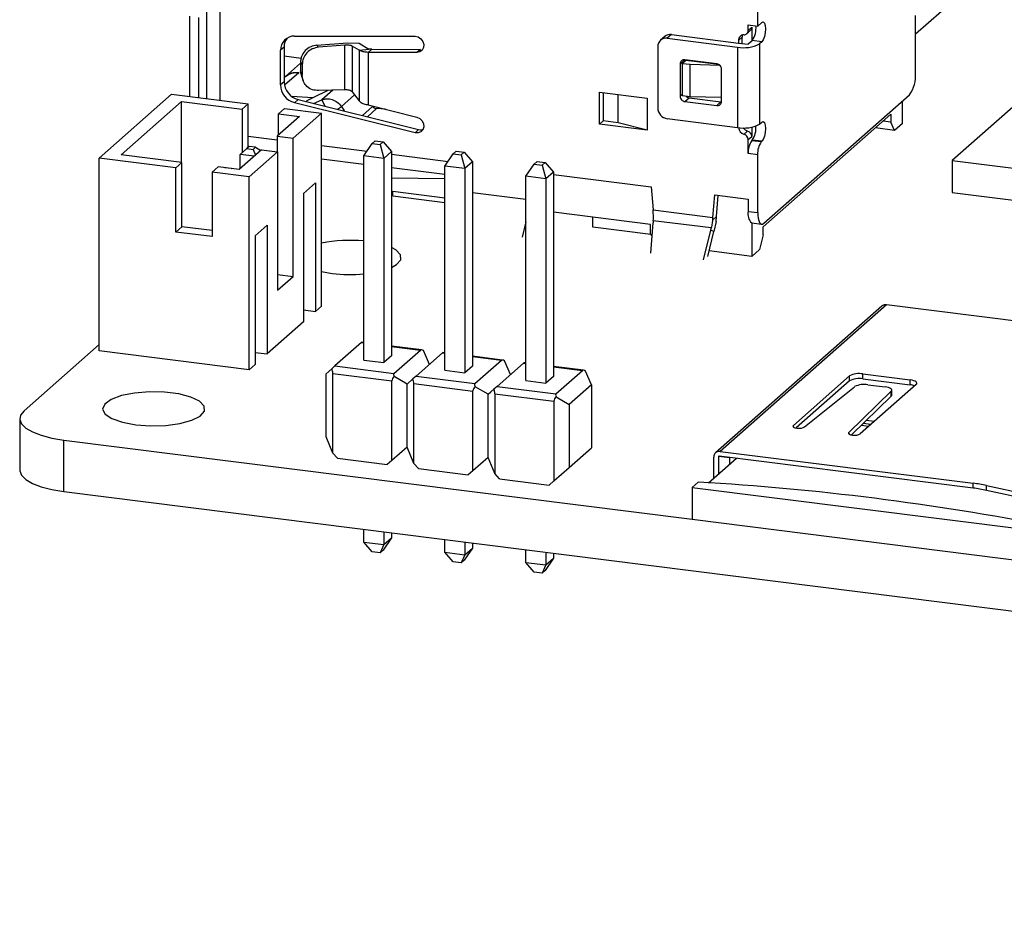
# Model space of a CAD drawing. Header units: millimetres. Extents: x 1603 to 1900, y 1655 to 2075.
# Tile 1 of 52: x 1644 to 1673, y 1695 to 1722. Entities that reach past the tile are written whole.
import ezdxf

# ---------------------------------------------------------------- set-up
doc = ezdxf.new("R2010")
doc.units = ezdxf.units.MM

msp = doc.modelspace()

# ---------------------------------------------------------------- linework, layer by layer
at = {"color": 7, "linetype": 'Continuous', "lineweight": 25}
for p, q in [((1665.511, 1721.622), (1665.511, 1728.599)), ((1670.142, 1721.398), (1671.283, 1722.404)), ((1648.843, 1721.912), (1648.843, 1719.556)), ((1649.123, 1719.521), (1649.123, 1721.877)), ((1665.511, 1721.622), (1665.635, 1721.731)), ((1670.142, 1720.238), (1670.142, 1721.935)), ((1665.189, 1721.399), (1665.295, 1721.492)), ((1665.23, 1721.657), (1665.511, 1721.622)), ((1665.23, 1721.493), (1665.23, 1721.657)), ((1665.23, 1721.493), (1665.336, 1721.587)), ((1665.336, 1721.587), (1665.336, 1721.185)), ((1675.441, 1721.411), (1671.214, 1717.683)), ((1651.928, 1721.331), (1655.461, 1721.323)), ((1652.586, 1721.066), (1653.485, 1721.134)), ((1653.485, 1721.134), (1653.826, 1721.118)), ((1653.826, 1721.118), (1654.105, 1720.95)), ((1662.787, 1721.316), (1662.663, 1721.207)), ((1662.985, 1721.374), (1662.861, 1721.265)), ((1662.861, 1721.265), (1664.919, 1721.006)), ((1662.985, 1721.374), (1664.95, 1721.127)), ((1665.056, 1721.296), (1664.95, 1721.202)), ((1664.95, 1721.202), (1664.95, 1721.127)), ((1664.95, 1721.127), (1665.23, 1721.091)), ((1665.056, 1721.113), (1665.056, 1721.296)), ((1665.336, 1721.185), (1665.23, 1721.091)), ((1665.336, 1721.185), (1665.354, 1721.201)), ((1665.635, 1721.165), (1665.354, 1721.201)), ((1665.635, 1721.165), (1665.564, 1721.103)), ((1651.623, 1721.008), (1651.517, 1720.915)), ((1651.517, 1719.896), (1651.517, 1720.915)), ((1651.623, 1721.008), (1651.623, 1719.99)), ((1652.635, 1721.002), (1652.586, 1721.066)), ((1653.399, 1721.059), (1652.635, 1721.002)), ((1653.399, 1719.757), (1653.399, 1721.059)), ((1653.822, 1720.917), (1653.62, 1721.038)), ((1653.62, 1721.038), (1653.62, 1719.69)), ((1653.822, 1720.917), (1654.015, 1720.94)), ((1653.822, 1720.917), (1653.822, 1719.428)), ((1654.015, 1720.94), (1654.105, 1720.95)), ((1654.087, 1720.851), (1654.194, 1720.945)), ((1654.087, 1720.851), (1654.087, 1719.312)), ((1655.518, 1720.848), (1654.087, 1720.851)), ((1654.194, 1720.945), (1655.624, 1720.941)), ((1655.624, 1720.941), (1655.518, 1720.848)), ((1662.581, 1721.018), (1662.581, 1719.226)), ((1664.919, 1721.006), (1664.919, 1718.649)), ((1665.564, 1721.103), (1665.564, 1718.746)), ((1651.623, 1720.749), (1652.12, 1720.686)), ((1652.103, 1720.535), (1651.662, 1720.146)), ((1652.103, 1720.565), (1652.152, 1720.501)), ((1652.103, 1720.565), (1652.103, 1720.312)), ((1663.236, 1720.511), (1663.359, 1720.62)), ((1663.406, 1720.614), (1663.3, 1720.521)), ((1663.359, 1720.62), (1663.359, 1720.573)), ((1664.311, 1720.517), (1663.376, 1720.635)), ((1664.374, 1720.492), (1663.406, 1720.614)), ((1652.152, 1720.179), (1652.103, 1720.312)), ((1652.152, 1720.501), (1652.152, 1720.179)), ((1663.236, 1720.511), (1663.236, 1719.568)), ((1663.528, 1720.492), (1663.3, 1720.521)), ((1663.3, 1720.521), (1663.3, 1719.578)), ((1663.528, 1719.549), (1663.528, 1720.492)), ((1664.4, 1720.472), (1663.528, 1720.492)), ((1664.452, 1719.415), (1664.452, 1720.358)), ((1651.623, 1719.99), (1651.517, 1719.896)), ((1651.655, 1720.139), (1651.623, 1720.111)), ((1652.13, 1720.159), (1652.179, 1720.026)), ((1652.489, 1719.537), (1652.913, 1719.74)), ((1653.399, 1719.757), (1652.635, 1719.731)), ((1653.62, 1719.69), (1653.822, 1719.428)), ((1660.871, 1719.689), (1662.274, 1719.512)), ((1660.871, 1718.746), (1660.871, 1719.689)), ((1660.977, 1719.676), (1660.977, 1718.84)), ((1646.198, 1717.751), (1648.32, 1719.622)), ((1646.843, 1717.848), (1648.61, 1719.407)), ((1648.32, 1719.622), (1650.565, 1719.339)), ((1648.61, 1719.407), (1650.388, 1719.183)), ((1648.61, 1717.626), (1648.61, 1719.407)), ((1652.451, 1719.517), (1651.862, 1719.562)), ((1652.034, 1719.47), (1651.928, 1719.377)), ((1655.461, 1718.495), (1651.928, 1719.377)), ((1652.034, 1719.47), (1655.567, 1718.588)), ((1652.488, 1719.357), (1652.729, 1719.46)), ((1652.83, 1719.271), (1652.729, 1719.46)), ((1661.418, 1718.784), (1661.418, 1719.62)), ((1662.274, 1719.512), (1662.274, 1718.569)), ((1663.528, 1719.549), (1663.3, 1719.578)), ((1663.376, 1719.409), (1663.5, 1719.518)), ((1663.376, 1719.409), (1664.311, 1719.291)), ((1663.5, 1719.518), (1664.435, 1719.4)), ((1664.452, 1719.528), (1663.528, 1719.549)), ((1664.311, 1719.291), (1664.435, 1719.4)), ((1665.688, 1715.838), (1669.966, 1719.611)), ((1669.756, 1718.766), (1669.756, 1719.426)), ((1650.388, 1719.183), (1650.565, 1719.339)), ((1650.388, 1719.183), (1650.388, 1717.911)), ((1650.565, 1718.066), (1650.565, 1719.339)), ((1651.454, 1719.049), (1651.631, 1719.205)), ((1651.631, 1719.205), (1652.716, 1719.068)), ((1653.189, 1719.182), (1653.301, 1719.262)), ((1653.301, 1719.262), (1653.386, 1719.133)), ((1654.087, 1719.312), (1655.518, 1718.955)), ((1654.196, 1719.285), (1654.218, 1719.26)), ((1654.596, 1719.185), (1654.336, 1719.205)), ((1652.071, 1718.971), (1651.417, 1718.394)), ((1651.454, 1719.049), (1652.071, 1718.971)), ((1651.454, 1718.427), (1651.454, 1719.049)), ((1652.716, 1719.068), (1651.885, 1718.335)), ((1652.716, 1713.411), (1652.716, 1719.068)), ((1660.977, 1718.84), (1660.871, 1718.746)), ((1661.418, 1718.784), (1660.977, 1718.84)), ((1662.861, 1718.908), (1664.919, 1718.649)), ((1665.564, 1718.746), (1665.635, 1718.808)), ((1665.672, 1715.73), (1669.42, 1719.035)), ((1669.42, 1718.809), (1669.195, 1718.837)), ((1669.42, 1719.035), (1669.42, 1718.809)), ((1669.526, 1718.563), (1669.42, 1718.809)), ((1655.461, 1718.495), (1655.567, 1718.588)), ((1662.274, 1718.569), (1660.871, 1718.746)), ((1662.274, 1718.569), (1661.418, 1718.784)), ((1665.216, 1718.543), (1665.11, 1718.45)), ((1665.336, 1718.659), (1665.336, 1718.388)), ((1669.526, 1718.563), (1668.965, 1718.634)), ((1669.756, 1718.766), (1669.526, 1718.563)), ((1651.417, 1718.394), (1651.885, 1718.335)), ((1651.417, 1718.394), (1651.417, 1717.931)), ((1651.885, 1714.281), (1651.885, 1718.335)), ((1654.294, 1718.253), (1654.205, 1718.175)), ((1654.294, 1718.253), (1654.527, 1718.224)), ((1654.527, 1718.224), (1654.439, 1718.146)), ((1654.527, 1718.224), (1654.773, 1717.94)), ((1665.23, 1718.295), (1665.336, 1718.388)), ((1665.23, 1717.886), (1665.23, 1718.295)), ((1665.336, 1718.262), (1665.354, 1718.278)), ((1665.617, 1718.227), (1665.336, 1718.262)), ((1665.635, 1718.243), (1665.354, 1718.278)), ((1665.635, 1718.243), (1665.617, 1718.227)), ((1650.958, 1717.989), (1650.304, 1717.412)), ((1650.33, 1717.86), (1650.524, 1718.03)), ((1650.594, 1718.093), (1650.524, 1718.03)), ((1650.524, 1718.03), (1650.711, 1718.007)), ((1650.781, 1718.069), (1650.594, 1718.093)), ((1651.425, 1717.93), (1650.595, 1717.197)), ((1650.711, 1718.007), (1650.781, 1718.069)), ((1650.711, 1718.007), (1650.783, 1717.835)), ((1650.781, 1718.069), (1650.943, 1717.976)), ((1650.958, 1717.989), (1651.425, 1717.93)), ((1651.425, 1717.93), (1651.425, 1713.876)), ((1653.961, 1717.818), (1654.205, 1718.175)), ((1654.205, 1718.175), (1654.439, 1718.146)), ((1654.439, 1718.146), (1654.55, 1717.743)), ((1654.773, 1717.94), (1654.55, 1717.743)), ((1654.773, 1717.94), (1654.772, 1711.947)), ((1656.669, 1717.954), (1656.581, 1717.876)), ((1656.669, 1717.954), (1656.903, 1717.924)), ((1646.198, 1712.094), (1646.198, 1717.751)), ((1648.443, 1717.468), (1646.198, 1717.751)), ((1648.62, 1717.624), (1646.843, 1717.848)), ((1650.751, 1717.807), (1650.33, 1717.86)), ((1650.33, 1717.436), (1650.33, 1717.86)), ((1652.716, 1717.733), (1653.961, 1717.576)), ((1653.96, 1711.825), (1653.961, 1717.818)), ((1654.55, 1717.743), (1653.961, 1717.818)), ((1654.55, 1717.743), (1654.55, 1711.751)), ((1656.336, 1717.518), (1656.581, 1717.876)), ((1656.581, 1717.876), (1656.815, 1717.846)), ((1656.903, 1717.924), (1656.815, 1717.846)), ((1656.815, 1717.846), (1656.926, 1717.444)), ((1656.903, 1717.924), (1657.149, 1717.64)), ((1657.149, 1717.64), (1656.926, 1717.444)), ((1657.149, 1717.64), (1657.148, 1711.648)), ((1659.045, 1717.654), (1658.957, 1717.576)), ((1659.045, 1717.654), (1659.279, 1717.625)), ((1665.511, 1717.851), (1665.23, 1717.886)), ((1665.511, 1716.153), (1665.511, 1717.851)), ((1671.214, 1717.683), (1671.214, 1716.74)), ((1671.214, 1717.683), (1683.8, 1716.097)), ((1648.443, 1717.468), (1648.62, 1717.624)), ((1648.443, 1715.583), (1648.443, 1717.468)), ((1648.62, 1715.739), (1648.62, 1717.624)), ((1649.51, 1717.334), (1649.686, 1717.49)), ((1650.304, 1717.412), (1649.686, 1717.49)), ((1649.887, 1717.469), (1649.883, 1717.465)), ((1650.074, 1717.446), (1649.887, 1717.469)), ((1650.07, 1717.442), (1650.074, 1717.446)), ((1650.074, 1717.446), (1650.084, 1717.44)), ((1654.773, 1717.474), (1656.336, 1717.277)), ((1656.336, 1711.526), (1656.336, 1717.518)), ((1656.926, 1717.444), (1656.336, 1717.518)), ((1656.926, 1717.444), (1656.926, 1711.452)), ((1658.712, 1717.219), (1658.957, 1717.576)), ((1658.957, 1717.576), (1659.191, 1717.547)), ((1659.279, 1717.625), (1659.191, 1717.547)), ((1659.191, 1717.547), (1659.302, 1717.145)), ((1659.279, 1717.625), (1659.525, 1717.341)), ((1649.51, 1717.334), (1649.51, 1715.448)), ((1650.595, 1717.197), (1649.51, 1717.334)), ((1650.595, 1711.541), (1650.595, 1717.197)), ((1656.336, 1717.143), (1654.773, 1717.158)), ((1659.302, 1717.145), (1658.712, 1717.219)), ((1658.712, 1711.227), (1658.712, 1717.219)), ((1659.525, 1717.341), (1659.302, 1717.145)), ((1659.302, 1717.145), (1659.302, 1711.152)), ((1659.525, 1717.341), (1659.524, 1711.349)), ((1659.525, 1717.266), (1662.386, 1716.905)), ((1652.186, 1716.715), (1652.539, 1717.027)), ((1652.539, 1717.027), (1652.539, 1713.255)), ((1654.806, 1716.778), (1656.336, 1716.586)), ((1654.806, 1716.64), (1654.806, 1716.778)), ((1662.386, 1716.905), (1662.444, 1716.23)), ((1652.186, 1716.715), (1652.186, 1712.944)), ((1654.806, 1716.64), (1656.336, 1716.447)), ((1657.149, 1716.745), (1658.712, 1716.548)), ((1664.199, 1716.009), (1664.257, 1716.67)), ((1664.257, 1716.67), (1665.23, 1716.547)), ((1664.3, 1716.036), (1664.354, 1716.657)), ((1665.23, 1716.547), (1665.23, 1716.189)), ((1671.214, 1716.74), (1683.8, 1715.155)), ((1662.444, 1716.23), (1664.199, 1716.009)), ((1662.371, 1715.807), (1659.524, 1716.166)), ((1660.677, 1715.728), (1660.677, 1716.021)), ((1662.449, 1715.915), (1662.445, 1715.851)), ((1664.145, 1715.702), (1662.449, 1715.915)), ((1664.3, 1716.036), (1664.192, 1715.941)), ((1664.289, 1715.887), (1664.3, 1716.036)), ((1665.23, 1716.189), (1665.511, 1716.153)), ((1648.443, 1715.583), (1648.62, 1715.739)), ((1649.51, 1715.627), (1648.62, 1715.739)), ((1651.125, 1715.779), (1650.771, 1715.468)), ((1651.125, 1715.779), (1651.125, 1712.008)), ((1658.712, 1715.883), (1658.603, 1715.434)), ((1662.381, 1715.513), (1660.677, 1715.728)), ((1662.371, 1715.525), (1662.371, 1715.807)), ((1662.379, 1714.958), (1662.445, 1715.851)), ((1664.129, 1715.639), (1663.916, 1714.765)), ((1664.145, 1715.702), (1664.129, 1715.639)), ((1664.224, 1715.599), (1664.129, 1715.639)), ((1664.289, 1715.887), (1664.224, 1715.599)), ((1665.336, 1715.85), (1665.336, 1714.868)), ((1665.343, 1715.849), (1665.625, 1715.813)), ((1665.672, 1715.504), (1665.672, 1715.73)), ((1649.51, 1715.448), (1648.443, 1715.583)), ((1650.771, 1715.468), (1650.771, 1711.696)), ((1662.417, 1715.472), (1662.371, 1715.525)), ((1664.046, 1714.867), (1664.224, 1715.599)), ((1665.672, 1715.504), (1665.566, 1715.071)), ((1665.336, 1714.868), (1665.566, 1715.071)), ((1665.336, 1714.868), (1664.085, 1715.026)), ((1651.425, 1714.339), (1651.885, 1714.281)), ((1651.425, 1713.876), (1651.885, 1714.281)), ((1652.716, 1714.424), (1653.028, 1714.37)), ((1652.716, 1713.411), (1652.539, 1713.255)), ((1669.155, 1713.412), (1664.276, 1709.109)), ((1669.287, 1713.45), (1664.408, 1709.147)), ((1681.916, 1711.859), (1669.287, 1713.45)), ((1652.186, 1713.3), (1652.539, 1713.255)), ((1652.186, 1712.944), (1651.125, 1712.008)), ((1646.198, 1712.283), (1643.996, 1710.341)), ((1653.89, 1712.338), (1653.114, 1711.653)), ((1653.89, 1712.338), (1653.901, 1712.347)), ((1653.96, 1712.34), (1653.901, 1712.347)), ((1655.651, 1712.127), (1654.772, 1712.238)), ((1650.595, 1711.541), (1646.198, 1712.094)), ((1650.771, 1712.053), (1651.125, 1712.008)), ((1654.772, 1711.948), (1654.55, 1711.751)), ((1654.772, 1711.948), (1654.772, 1711.948)), ((1654.843, 1711.435), (1655.619, 1712.12)), ((1656.266, 1712.038), (1655.49, 1711.354)), ((1655.881, 1711.699), (1655.71, 1712.104)), ((1656.266, 1712.038), (1656.277, 1712.048)), ((1656.336, 1712.041), (1656.277, 1712.048)), ((1658.027, 1711.828), (1657.148, 1711.938)), ((1650.771, 1711.696), (1650.595, 1711.541)), ((1653.114, 1711.653), (1653.023, 1711.573)), ((1653.114, 1711.653), (1654.843, 1711.435)), ((1653.96, 1711.825), (1654.55, 1711.751)), ((1657.148, 1711.648), (1656.926, 1711.452)), ((1657.148, 1711.648), (1657.148, 1711.648)), ((1657.219, 1711.136), (1657.995, 1711.82)), ((1658.642, 1711.739), (1657.866, 1711.055)), ((1658.257, 1711.4), (1658.086, 1711.805)), ((1658.642, 1711.739), (1658.653, 1711.749)), ((1658.712, 1711.741), (1658.653, 1711.749)), ((1660.403, 1711.528), (1659.524, 1711.639)), ((1652.852, 1711.422), (1653.023, 1711.573)), ((1652.852, 1709.57), (1652.852, 1711.422)), ((1653.053, 1711.437), (1654.782, 1711.219)), ((1653.053, 1709.096), (1653.053, 1711.437)), ((1655.228, 1711.123), (1654.847, 1711.344)), ((1655.49, 1711.354), (1655.399, 1711.274)), ((1655.49, 1711.354), (1657.219, 1711.136)), ((1656.336, 1711.526), (1656.926, 1711.452)), ((1659.524, 1711.349), (1659.302, 1711.152)), ((1659.524, 1711.349), (1659.524, 1711.349)), ((1659.595, 1710.837), (1660.371, 1711.521)), ((1660.633, 1711.101), (1660.462, 1711.505)), ((1668.206, 1711.36), (1666.557, 1709.906)), ((1668.206, 1711.218), (1668.206, 1711.36)), ((1668.592, 1711.418), (1669.987, 1711.242)), ((1668.592, 1711.277), (1668.592, 1711.418)), ((1654.782, 1708.878), (1654.782, 1711.219)), ((1655.228, 1711.123), (1655.399, 1711.274)), ((1655.228, 1709.271), (1655.228, 1711.123)), ((1655.429, 1711.137), (1657.158, 1710.919)), ((1655.429, 1708.796), (1655.429, 1711.137)), ((1657.604, 1710.823), (1657.223, 1711.044)), ((1657.866, 1711.055), (1657.775, 1710.975)), ((1657.866, 1711.055), (1659.595, 1710.837)), ((1658.712, 1711.227), (1659.302, 1711.152)), ((1660.633, 1711.101), (1659.979, 1710.524)), ((1660.633, 1711.101), (1660.633, 1709.249)), ((1668.206, 1711.218), (1666.636, 1709.834)), ((1666.883, 1709.865), (1668.355, 1711.046)), ((1670.162, 1711.113), (1668.513, 1709.659)), ((1668.592, 1711.277), (1669.987, 1711.101)), ((1668.738, 1711.101), (1669.25, 1711.037)), ((1669.987, 1711.101), (1669.987, 1711.242)), ((1657.158, 1708.579), (1657.158, 1710.919)), ((1657.775, 1710.975), (1657.604, 1710.823)), ((1657.604, 1710.823), (1657.689, 1710.899)), ((1657.604, 1708.971), (1657.604, 1710.823)), ((1657.805, 1710.838), (1659.534, 1710.62)), ((1657.805, 1710.838), (1657.805, 1708.497)), ((1659.599, 1710.745), (1659.979, 1710.524)), ((1668.187, 1709.7), (1669.428, 1710.911)), ((1668.26, 1709.63), (1669.428, 1710.77)), ((1669.428, 1710.77), (1669.428, 1710.911)), ((1669.444, 1710.802), (1669.444, 1710.943)), ((1659.534, 1710.62), (1659.534, 1708.279)), ((1659.979, 1710.524), (1659.979, 1708.672)), ((1643.867, 1710.105), (1643.867, 1708.597)), ((1668.549, 1709.912), (1668.769, 1709.885)), ((1668.83, 1709.939), (1668.606, 1709.967)), ((1668.924, 1710.022), (1668.691, 1710.051)), ((1653.053, 1709.096), (1652.852, 1709.57)), ((1668.187, 1709.659), (1668.187, 1709.7)), ((1645.159, 1709.481), (1663.593, 1707.159)), ((1645.159, 1707.973), (1645.159, 1709.481)), ((1655.228, 1709.271), (1654.782, 1708.878)), ((1655.429, 1708.796), (1655.228, 1709.271)), ((1653.187, 1708.944), (1653.053, 1709.096)), ((1659.979, 1708.672), (1660.633, 1709.249)), ((1664.221, 1708.36), (1664.221, 1708.982)), ((1664.362, 1708.993), (1664.362, 1708.484)), ((1664.38, 1709.01), (1664.371, 1709.001)), ((1664.689, 1708.961), (1664.371, 1709.001)), ((1664.371, 1708.492), (1664.371, 1709.001)), ((1671.835, 1708.07), (1664.38, 1709.01)), ((1664.408, 1709.147), (1671.835, 1708.212)), ((1653.187, 1708.944), (1654.648, 1708.76)), ((1654.782, 1708.878), (1654.648, 1708.76)), ((1655.562, 1708.645), (1655.429, 1708.796)), ((1657.604, 1708.971), (1657.158, 1708.579)), ((1657.805, 1708.497), (1657.604, 1708.971)), ((1664.069, 1708.226), (1664.885, 1708.946)), ((1664.698, 1708.969), (1664.689, 1708.961)), ((1664.689, 1708.961), (1664.689, 1708.773)), ((1655.562, 1708.645), (1657.024, 1708.461)), ((1657.158, 1708.579), (1657.024, 1708.461)), ((1657.938, 1708.345), (1657.805, 1708.497)), ((1659.534, 1708.279), (1659.979, 1708.672)), ((1657.938, 1708.345), (1659.4, 1708.161)), ((1659.534, 1708.279), (1659.4, 1708.161)), ((1663.77, 1708.245), (1663.593, 1708.089)), ((1671.835, 1708.07), (1671.835, 1708.212)), ((1672.225, 1708.146), (1674.547, 1707.638)), ((1672.225, 1708.004), (1672.225, 1708.146)), ((1645.159, 1707.973), (1745.249, 1695.363)), ((1663.593, 1708.089), (1663.593, 1707.146)), ((1663.593, 1708.089), (1673.883, 1706.793)), ((1674.547, 1707.496), (1672.225, 1708.004)), ((1673.883, 1705.85), (1663.593, 1707.146)), ((1653.96, 1706.489), (1653.96, 1706.864)), ((1654.549, 1706.79), (1654.549, 1706.415)), ((1654.772, 1706.762), (1654.772, 1706.611)), ((1653.96, 1706.489), (1654.549, 1706.415)), ((1654.205, 1706.205), (1653.96, 1706.489)), ((1654.549, 1706.415), (1654.439, 1706.176)), ((1654.772, 1706.611), (1654.528, 1706.254)), ((1654.549, 1706.415), (1654.772, 1706.611)), ((1656.336, 1706.19), (1656.336, 1706.565)), ((1656.925, 1706.491), (1656.925, 1706.116)), ((1657.148, 1706.463), (1657.148, 1706.312)), ((1654.439, 1706.176), (1654.205, 1706.205)), ((1654.528, 1706.254), (1654.439, 1706.176)), ((1656.336, 1706.19), (1656.925, 1706.116)), ((1656.581, 1705.906), (1656.336, 1706.19)), ((1656.925, 1706.116), (1656.815, 1705.877)), ((1657.148, 1706.312), (1656.904, 1705.955)), ((1656.925, 1706.116), (1657.148, 1706.312)), ((1658.712, 1705.89), (1658.712, 1706.265)), ((1659.301, 1706.191), (1659.301, 1705.816)), ((1659.524, 1706.163), (1659.524, 1706.013)), ((1656.815, 1705.877), (1656.581, 1705.906)), ((1656.904, 1705.955), (1656.815, 1705.877)), ((1658.712, 1705.89), (1659.301, 1705.816)), ((1658.957, 1705.607), (1658.712, 1705.89)), ((1659.301, 1705.816), (1659.191, 1705.577)), ((1659.524, 1706.013), (1659.28, 1705.655)), ((1659.301, 1705.816), (1659.524, 1706.013)), ((1659.191, 1705.577), (1658.957, 1705.607)), ((1659.28, 1705.655), (1659.191, 1705.577))]:
    msp.add_line(p, q, dxfattribs=at)
at = {"color": 8, "linetype": 'Continuous', "lineweight": 25}
for p, q in [((1649.353, 1719.492), (1649.353, 1722.457)), ((1649.74, 1722.515), (1649.74, 1719.443)), ((1652.052, 1720.255), (1651.634, 1719.887)), ((1653.052, 1719.745), (1652.729, 1719.46)), ((1651.862, 1719.562), (1651.862, 1719.548)), ((1653.301, 1719.262), (1653.687, 1719.603)), ((1663.236, 1719.568), (1663.3, 1719.625)), ((1653.922, 1718.999), (1654.218, 1719.26)), ((1654.336, 1719.205), (1654.063, 1718.964)), ((1650.565, 1718.395), (1651.417, 1718.287)), ((1652.716, 1718.124), (1654.055, 1717.955)), ((1654.773, 1717.865), (1656.431, 1717.656)), ((1653.89, 1712.338), (1653.96, 1712.329)), ((1654.772, 1712.226), (1655.619, 1712.12)), ((1656.266, 1712.038), (1656.336, 1712.029)), ((1657.148, 1711.927), (1657.995, 1711.82)), ((1658.642, 1711.739), (1658.712, 1711.73)), ((1659.524, 1711.628), (1660.371, 1711.521)), ((1666.557, 1709.865), (1666.557, 1709.906)), ((1664.371, 1709.001), (1664.362, 1708.993))]:
    msp.add_line(p, q, dxfattribs=at)
at = {"color": 7, "linetype": 'Continuous', "lineweight": 25, "flags": 128}
for points in [[(1665.635, 1721.731), (1665.675, 1721.745), (1665.71, 1721.714), (1665.733, 1721.643), (1665.741, 1721.542), (1665.733, 1721.426), (1665.71, 1721.314), (1665.675, 1721.223), (1665.635, 1721.165)], [(1655.461, 1721.323), (1655.552, 1721.305), (1655.633, 1721.253), (1655.693, 1721.176), (1655.721, 1721.085), (1655.714, 1720.994), (1655.673, 1720.917), (1655.604, 1720.866), (1655.518, 1720.848)], [(1655.518, 1718.955), (1655.604, 1718.916), (1655.673, 1718.847), (1655.714, 1718.759), (1655.721, 1718.667), (1655.693, 1718.583), (1655.633, 1718.521), (1655.552, 1718.49), (1655.461, 1718.495)], [(1665.635, 1718.808), (1665.675, 1718.822), (1665.71, 1718.792), (1665.733, 1718.72), (1665.741, 1718.619), (1665.733, 1718.504), (1665.71, 1718.392), (1665.675, 1718.3), (1665.635, 1718.243)], [(1665.511, 1716.153), (1665.514, 1716.065), (1665.524, 1715.985), (1665.541, 1715.918), (1665.563, 1715.866), (1665.589, 1715.831), (1665.62, 1715.814), (1665.653, 1715.817), (1665.688, 1715.838)], [(1654.772, 1714.544), (1654.918, 1714.626), (1655.044, 1714.769), (1655.038, 1714.918), (1654.901, 1715.06), (1654.772, 1715.131)], [(1669.428, 1710.911), (1669.441, 1710.93), (1669.444, 1710.949), (1669.435, 1710.968), (1669.415, 1710.986), (1669.386, 1711.003), (1669.348, 1711.017), (1669.302, 1711.028), (1669.25, 1711.037)], [(1670.162, 1711.113), (1670.177, 1711.132), (1670.181, 1711.152), (1670.173, 1711.171), (1670.155, 1711.19), (1670.125, 1711.207), (1670.087, 1711.222), (1670.04, 1711.233), (1669.987, 1711.242)], [(1647.27, 1709.928), (1647.707, 1709.897), (1648.152, 1709.91), (1648.566, 1709.966), (1648.912, 1710.061), (1649.16, 1710.185), (1649.286, 1710.328), (1649.28, 1710.477), (1649.143, 1710.619), (1648.887, 1710.741), (1648.534, 1710.832), (1648.115, 1710.885), (1647.669, 1710.894), (1647.234, 1710.859), (1646.85, 1710.783), (1646.55, 1710.672), (1646.361, 1710.537), (1646.3, 1710.39), (1646.372, 1710.243), (1646.571, 1710.109), (1646.88, 1710.001), (1647.27, 1709.928)], [(1669.428, 1710.77), (1669.441, 1710.788), (1669.444, 1710.802)], [(1643.996, 1710.341), (1643.894, 1710.215), (1643.868, 1710.084), (1643.918, 1709.955), (1644.044, 1709.831), (1644.239, 1709.717), (1644.497, 1709.619), (1644.808, 1709.539), (1645.159, 1709.481)], [(1666.557, 1709.906), (1666.546, 1709.884), (1666.561, 1709.861), (1666.601, 1709.843), (1666.658, 1709.831), (1666.725, 1709.827), (1666.792, 1709.832), (1666.847, 1709.846), (1666.883, 1709.865)], [(1668.187, 1709.7), (1668.176, 1709.678), (1668.191, 1709.656), (1668.231, 1709.638), (1668.289, 1709.626), (1668.356, 1709.622), (1668.422, 1709.627), (1668.477, 1709.64), (1668.513, 1709.659)], [(1643.867, 1708.597), (1643.868, 1708.576), (1643.918, 1708.446), (1644.044, 1708.322), (1644.239, 1708.209), (1644.497, 1708.111), (1644.808, 1708.031), (1645.159, 1707.973)]]:
    msp.add_lwpolyline(points, dxfattribs=at)
at = {"color": 7, "linetype": 'Continuous', "lineweight": 25}
for centre, radius, start, end in [((1665.109, 1721.49), 0.121, 270.5246, 1.603), ((1665.211, 1721.585), 0.125, 312.1345, 1.0011), ((1664.822, 1721.557), 0.64, 326.2085, 6.4211), ((1651.922, 1720.926), 0.405, 89.1681, 181.5856), ((1652.047, 1721.014), 0.424, 142.3371, 180.7599), ((1662.825, 1721.024), 0.244, 81.3986, 181.4206), ((1662.95, 1721.127), 0.25, 81.8416, 130.6612), ((1665.111, 1721.207), 0.162, 90.5246, 181.603), ((1665.231, 1721.297), 0.176, 157.9392, 180.3585), ((1665.103, 1721.973), 0.984, 259.2261, 297.8883), ((1669.16, 1720.176), 0.984, 324.9309, 3.5931), ((1652.171, 1720.001), 0.548, 181.1709, 255.4732), ((1652.065, 1719.908), 0.548, 181.1709, 255.4732), ((1662.908, 1719.232), 0.328, 181.0587, 261.7605), ((1665.103, 1719.616), 0.984, 259.2261, 297.8883), ((1665.169, 1718.662), 0.22, 184.2523, 254.3298), ((1665.276, 1718.756), 0.22, 212.1792, 254.2533), ((1665.172, 1718.385), 0.165, 1.1826, 74.3906), ((1664.823, 1718.633), 0.638, 326.2198, 5.1579), ((1665.066, 1718.291), 0.165, 1.1826, 74.3906), ((1665.82, 1717.923), 0.591, 144.9309, 183.5931), ((1666.1, 1717.888), 0.591, 144.9309, 183.5931), ((1665.591, 1716.116), 0.369, 168.6264, 226.1687), ((1653.562, 1711.191), 4.148, 84.4804, 101.7626), ((1653.559, 1718.71), 4.373, 263.0191, 275.2662), ((1669.264, 1713.285), 0.167, 81.8416, 130.6612), ((1668.482, 1710.838), 0.591, 79.2261, 117.8883), ((1668.482, 1710.696), 0.591, 79.2261, 117.8883), ((1668.628, 1710.505), 0.607, 79.5926, 116.8031), ((1669.934, 1710.601), 0.503, 69.1231, 83.9324), ((1664.384, 1708.986), 0.163, 81.3986, 181.4206), ((1664.378, 1708.993), 0.0163, 81.3986, 181.4206), ((1659.372, 1631.852), 76.519, 78.93353, 86.70495), ((1671.291, 1703.83), 4.416, 77.7993, 82.9337), ((1671.291, 1703.688), 4.416, 77.7993, 82.9337)]:
    msp.add_arc(centre, radius, start, end, dxfattribs=at)
for centre, major_axis, ratio, start_param, end_param in [((1662.197, 1716.012), (0.026, 0.702), 0.360031, 4.939123, 5.041818), ((1663.952, 1715.791), (0.146, 0.687), 0.302189, 4.996731, 5.099427), ((1655.781, 1711.936), (-0.162, 0.183), 0.333333, 5.497787, 6.283186), ((1658.157, 1711.637), (-0.162, 0.183), 0.333333, 5.497787, 6.283186), ((1652.952, 1711.511), (-0.055, 0.177), 0.476834, 4.139006, 4.924405), ((1655.005, 1711.252), (0.218, 0.067), 0.699056, 2.144179, 2.929577), ((1655.005, 1711.252), (-0.162, 0.183), 0.333333, 0, 0.785398), ((1660.533, 1711.338), (-0.162, 0.183), 0.333333, 5.497787, 6.283186), ((1655.328, 1711.211), (-0.055, 0.177), 0.476834, 4.139006, 4.924405), ((1657.381, 1710.953), (0.218, 0.067), 0.699056, 2.144179, 2.929577), ((1657.381, 1710.953), (-0.162, 0.183), 0.333333, 0, 0.785398), ((1657.704, 1710.912), (-0.055, 0.177), 0.476834, 4.139006, 4.924405), ((1659.757, 1710.653), (0.218, 0.067), 0.699056, 2.144179, 2.929577), ((1659.757, 1710.653), (-0.162, 0.183), 0.333333, 0, 0.785398)]:
    msp.add_ellipse(centre, major_axis=major_axis, ratio=ratio, start_param=start_param, end_param=end_param, dxfattribs=at)
for points, knots in [([(1652.586, 1721.066), (1652.524, 1721.055), (1652.397, 1721.032), (1652.244, 1720.919), (1652.156, 1720.793), (1652.111, 1720.675), (1652.106, 1720.603), (1652.103, 1720.565)], [0, 0, 0, 0, 0.2430798, 0.4991785, 0.7090581, 0.8444936, 1, 1, 1, 1]), ([(1652.635, 1721.002), (1652.571, 1720.99), (1652.443, 1720.966), (1652.284, 1720.847), (1652.173, 1720.685), (1652.159, 1720.562), (1652.152, 1720.501)], [0, 0, 0, 0, 0.24982, 0.499961, 0.750129, 1, 1, 1, 1]), ([(1653.62, 1721.038), (1653.615, 1721.041), (1653.604, 1721.046), (1653.571, 1721.055), (1653.521, 1721.061), (1653.458, 1721.063), (1653.418, 1721.06), (1653.399, 1721.059)], [0, 0, 0, 0, 0.1561742, 0.3035102, 0.5705307, 0.8026827, 1, 1, 1, 1]), ([(1654.087, 1720.851), (1654.058, 1720.854), (1653.982, 1720.86), (1653.883, 1720.882), (1653.842, 1720.906), (1653.822, 1720.917)], [0, 0, 0, 0, 0.249398, 0.636512, 1, 1, 1, 1]), ([(1652.103, 1720.312), (1652.105, 1720.274), (1652.107, 1720.221), (1652.127, 1720.173), (1652.133, 1720.16)], [0, 0, 0, 0, 0.7230834, 1, 1, 1, 1]), ([(1652.635, 1719.731), (1652.573, 1719.735), (1652.445, 1719.744), (1652.292, 1719.84), (1652.204, 1719.957), (1652.16, 1720.071), (1652.155, 1720.141), (1652.152, 1720.179)], [0, 0, 0, 0, 0.243084, 0.499178, 0.708982, 0.844437, 1, 1, 1, 1]), ([(1653.62, 1719.69), (1653.611, 1719.7), (1653.591, 1719.719), (1653.536, 1719.741), (1653.47, 1719.756), (1653.423, 1719.757), (1653.399, 1719.757)], [0, 0, 0, 0, 0.251224, 0.499919, 0.747416, 1, 1, 1, 1]), ([(1652.258, 1719.414), (1652.283, 1719.429), (1652.358, 1719.472), (1652.437, 1719.511), (1652.489, 1719.537)], [0, 0, 0, 0, 0.330583, 1, 1, 1, 1]), ([(1653.822, 1719.428), (1653.835, 1719.416), (1653.867, 1719.385), (1653.956, 1719.343), (1654.045, 1719.322), (1654.087, 1719.312)], [0, 0, 0, 0, 0.249386, 0.6365, 1, 1, 1, 1]), ([(1663.411, 1719.564), (1663.422, 1719.553), (1663.448, 1719.529), (1663.481, 1719.522), (1663.5, 1719.518)], [0, 0, 0, 0, 0.436549, 1, 1, 1, 1]), ([(1655.567, 1718.588), (1655.598, 1718.582), (1655.644, 1718.574), (1655.684, 1718.592), (1655.697, 1718.598)], [0, 0, 0, 0, 0.676719, 1, 1, 1, 1]), ([(1662.449, 1715.915), (1662.45, 1715.949), (1662.454, 1716.031), (1662.451, 1716.113), (1662.449, 1716.161)], [0, 0, 0, 0, 0.412732, 1, 1, 1, 1]), ([(1664.192, 1715.941), (1664.187, 1715.908), (1664.176, 1715.829), (1664.156, 1715.749), (1664.145, 1715.702)], [0, 0, 0, 0, 0.412733, 1, 1, 1, 1])]:
    msp.add_open_spline(points, degree=3, knots=knots, dxfattribs=at)
for points in [[(1654.194, 1720.945), (1654.184, 1720.944), (1654.164, 1720.943), (1654.138, 1720.944), (1654.118, 1720.946), (1654.109, 1720.949), (1654.105, 1720.95)], [(1663.376, 1720.635), (1663.358, 1720.635), (1663.321, 1720.635), (1663.274, 1720.608), (1663.242, 1720.566), (1663.238, 1720.529), (1663.236, 1720.511)], [(1652.052, 1720.255), (1651.978, 1720.257), (1651.829, 1720.26), (1651.713, 1720.18), (1651.655, 1720.139)], [(1651.662, 1720.146), (1651.72, 1720.186), (1651.836, 1720.266), (1651.985, 1720.263), (1652.059, 1720.261)], [(1664.452, 1720.358), (1664.45, 1720.377), (1664.445, 1720.414), (1664.413, 1720.465), (1664.366, 1720.503), (1664.33, 1720.512), (1664.311, 1720.517)], [(1652.729, 1719.46), (1652.778, 1719.475), (1652.874, 1719.504), (1653.036, 1719.476), (1653.188, 1719.397), (1653.263, 1719.307), (1653.301, 1719.262)], [(1663.236, 1719.568), (1663.238, 1719.549), (1663.242, 1719.512), (1663.274, 1719.461), (1663.321, 1719.422), (1663.358, 1719.413), (1663.376, 1719.409)], [(1664.311, 1719.291), (1664.33, 1719.291), (1664.366, 1719.291), (1664.413, 1719.317), (1664.445, 1719.36), (1664.45, 1719.397), (1664.452, 1719.415)], [(1654.218, 1719.26), (1654.226, 1719.252), (1654.242, 1719.237), (1654.271, 1719.22), (1654.303, 1719.208), (1654.325, 1719.206), (1654.336, 1719.205)]]:
    msp.add_open_spline(points, degree=3, dxfattribs=at)

doc.saveas('drawing.dxf')
